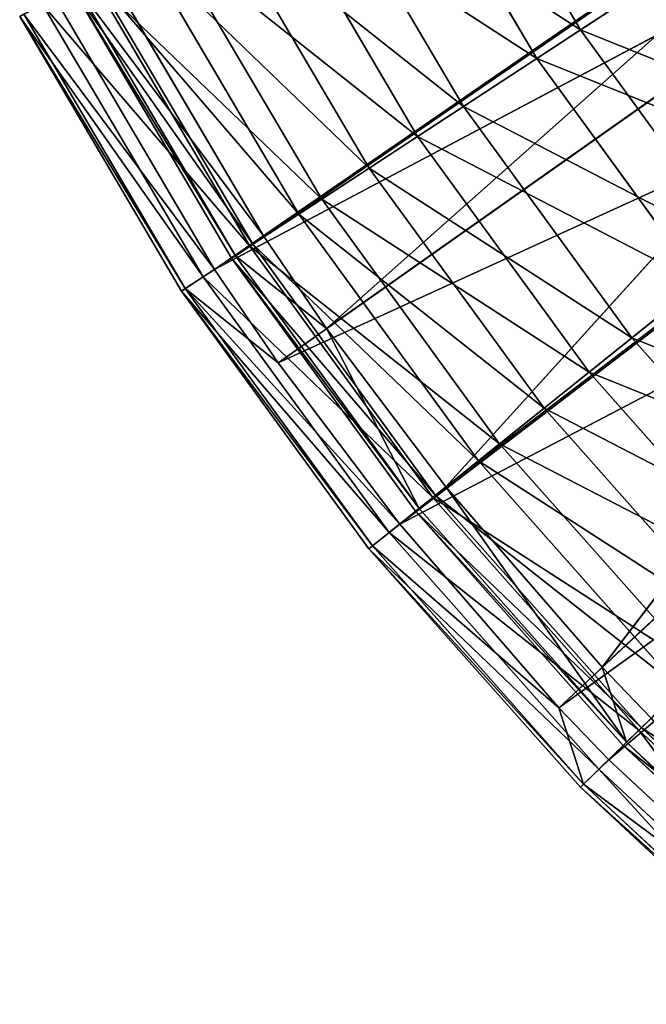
# Model space of a CAD drawing. Extents: x 1 to 221, y -110 to 110.
# Tile 1 of 256: x 14 to 35, y -84 to -51. Entities that reach past the tile are written whole.
import ezdxf

# ---------------------------------------------------------------- set-up
doc = ezdxf.new("R2010")
doc.units = 0
doc.header["$LTSCALE"] = 25.4
doc.layers.get('0').update_dxf_attribs({"color": 13, "linetype": 'CONTINUOUS'})

# ---------------------------------------------------------------- blocks, each defined once
blk = doc.blocks.new('PEAR-M-8672_STL')
at = {"color": 7}
for p, q in [((46.307, -41.641, 314.337), (21.896, -58.443, 129.074)), ((46.307, -41.641, 314.337), (21.896, -58.443, 129.074)), ((46.307, -41.641, 314.337), (23.976, -61.5, 129.074)), ((46.307, -41.641, 314.337), (23.976, -61.5, 129.074)), ((20.244, -59.525, 129.39), (44.645, -42.709, 314.653)), ((20.244, -59.525, 129.39), (44.645, -42.709, 314.653)), ((32.435, -51.539, 58.925), (27.828, -43.706, 58.925)), ((32.435, -51.539, 58.925), (27.828, -43.706, 58.925)), ((48.177, -44.417, 314.337), (23.976, -61.5, 129.074)), ((48.177, -44.417, 314.337), (23.976, -61.5, 129.074)), ((30.978, -52.493, 57.941), (26.285, -44.515, 57.941)), ((30.978, -52.493, 57.941), (26.285, -44.515, 57.941)), ((48.177, -44.417, 314.337), (27.953, -66.78, 129.074)), ((48.177, -44.417, 314.337), (27.953, -66.78, 129.074)), ((20.244, -59.525, 129.39), (46.564, -45.556, 314.653)), ((20.244, -59.525, 129.39), (46.564, -45.556, 314.653)), ((22.362, -62.639, 129.39), (46.564, -45.556, 314.653)), ((22.362, -62.639, 129.39), (46.564, -45.556, 314.653)), ((28.537, -54.092, 68.191), (23.702, -45.871, 68.191)), ((28.537, -54.092, 68.191), (23.702, -45.871, 68.191)), ((22.083, -46.721, 67.38), (27.008, -55.094, 67.38)), ((22.083, -46.721, 67.38), (27.008, -55.094, 67.38)), ((25.401, -56.147, 77.862), (20.382, -47.613, 77.862)), ((25.401, -56.147, 77.862), (20.382, -47.613, 77.862)), ((18.702, -48.495, 77.229), (23.814, -57.187, 77.229)), ((18.702, -48.495, 77.229), (23.814, -57.187, 77.229)), ((37.058, -48.51, 50.148), (32.435, -51.539, 58.925)), ((37.058, -48.51, 50.148), (32.435, -51.539, 58.925)), ((51.476, -48.756, 314.337), (27.953, -66.78, 129.074)), ((51.476, -48.756, 314.337), (27.953, -66.78, 129.074)), ((51.476, -48.756, 314.337), (33.161, -72.791, 129.074)), ((51.476, -48.756, 314.337), (33.161, -72.791, 129.074)), ((23.055, -57.684, 87.848), (17.899, -48.917, 87.848)), ((23.055, -57.684, 87.848), (17.899, -48.917, 87.848)), ((16.672, -49.561, 129.074), (21.896, -58.443, 129.074)), ((16.672, -49.561, 129.074), (21.896, -58.443, 129.074)), ((30.978, -52.493, 57.941), (35.687, -49.408, 49.002)), ((30.978, -52.493, 57.941), (35.687, -49.408, 49.002)), ((16.173, -49.823, 87.4), (21.424, -58.752, 87.4)), ((16.173, -49.823, 87.4), (21.424, -58.752, 87.4)), ((21.521, -58.688, 98.057), (16.275, -49.769, 98.057)), ((21.521, -58.688, 98.057), (16.275, -49.769, 98.057)), ((20.814, -59.152, 108.394), (15.526, -50.162, 108.394)), ((20.814, -59.152, 108.394), (15.526, -50.162, 108.394)), ((20.939, -59.07, 118.765), (15.659, -50.092, 118.765)), ((20.939, -59.07, 118.765), (15.659, -50.092, 118.765)), ((22.362, -62.639, 129.39), (49.947, -50.006, 314.653)), ((22.362, -62.639, 129.39), (49.947, -50.006, 314.653)), ((26.413, -68.016, 129.39), (49.947, -50.006, 314.653)), ((26.413, -68.016, 129.39), (49.947, -50.006, 314.653)), ((14.923, -50.478, 129.39), (20.244, -59.525, 129.39)), ((14.923, -50.478, 129.39), (20.244, -59.525, 129.39)), ((14.519, -50.69, 97.798), (19.862, -59.775, 97.798)), ((14.519, -50.69, 97.798), (19.862, -59.775, 97.798)), ((13.756, -51.091, 108.327), (19.142, -60.247, 108.327)), ((13.756, -51.091, 108.327), (19.142, -60.247, 108.327)), ((13.891, -51.02, 118.89), (19.269, -60.164, 118.89)), ((13.891, -51.02, 118.89), (19.269, -60.164, 118.89)), ((32.435, -51.539, 58.925), (28.537, -54.092, 68.191)), ((32.435, -51.539, 58.925), (28.537, -54.092, 68.191)), ((37.776, -58.89, 58.925), (32.435, -51.539, 58.925)), ((37.776, -58.89, 58.925), (32.435, -51.539, 58.925)), ((27.008, -55.094, 67.38), (30.978, -52.493, 57.941)), ((27.008, -55.094, 67.38), (30.978, -52.493, 57.941)), ((30.978, -52.493, 57.941), (36.418, -59.981, 57.941)), ((30.978, -52.493, 57.941), (36.418, -59.981, 57.941)), ((54.811, -52.571, 314.337), (33.161, -72.791, 129.074)), ((54.811, -52.571, 314.337), (33.161, -72.791, 129.074)), ((28.537, -54.092, 68.191), (25.401, -56.147, 77.862)), ((28.537, -54.092, 68.191), (25.401, -56.147, 77.862)), ((26.413, -68.016, 129.39), (53.368, -53.919, 314.653)), ((26.413, -68.016, 129.39), (53.368, -53.919, 314.653)), ((34.143, -61.808, 68.191), (28.537, -54.092, 68.191)), ((34.143, -61.808, 68.191), (28.537, -54.092, 68.191)), ((31.718, -74.139, 129.39), (53.368, -53.919, 314.653)), ((31.718, -74.139, 129.39), (53.368, -53.919, 314.653)), ((23.814, -57.187, 77.229), (27.008, -55.094, 67.38)), ((23.814, -57.187, 77.229), (27.008, -55.094, 67.38)), ((27.008, -55.094, 67.38), (32.718, -62.953, 67.38)), ((27.008, -55.094, 67.38), (32.718, -62.953, 67.38)), ((25.401, -56.147, 77.862), (23.055, -57.684, 87.848)), ((25.401, -56.147, 77.862), (23.055, -57.684, 87.848)), ((31.22, -64.156, 77.862), (25.401, -56.147, 77.862)), ((31.22, -64.156, 77.862), (25.401, -56.147, 77.862)), ((31.718, -74.139, 129.39), (56.046, -56.651, 314.653)), ((31.718, -74.139, 129.39), (56.046, -56.651, 314.653)), ((33.373, -75.872, 129.39), (56.046, -56.651, 314.653)), ((33.373, -75.872, 129.39), (56.046, -56.651, 314.653)), ((21.424, -58.752, 87.4), (23.814, -57.187, 77.229)), ((21.424, -58.752, 87.4), (23.814, -57.187, 77.229)), ((23.814, -57.187, 77.229), (29.74, -65.344, 77.229)), ((23.814, -57.187, 77.229), (29.74, -65.344, 77.229)), ((23.055, -57.684, 87.848), (21.521, -58.688, 98.057)), ((23.055, -57.684, 87.848), (21.521, -58.688, 98.057)), ((29.033, -65.912, 87.848), (23.055, -57.684, 87.848)), ((29.033, -65.912, 87.848), (23.055, -57.684, 87.848)), ((19.862, -59.775, 97.798), (21.424, -58.752, 87.4)), ((19.862, -59.775, 97.798), (21.424, -58.752, 87.4)), ((21.521, -58.688, 98.057), (20.814, -59.152, 108.394)), ((21.521, -58.688, 98.057), (20.814, -59.152, 108.394)), ((21.896, -58.443, 129.074), (20.939, -59.07, 118.765)), ((21.896, -58.443, 129.074), (20.939, -59.07, 118.765)), ((21.424, -58.752, 87.4), (27.513, -67.133, 87.4)), ((21.424, -58.752, 87.4), (27.513, -67.133, 87.4)), ((27.604, -67.06, 98.057), (21.521, -58.688, 98.057)), ((27.604, -67.06, 98.057), (21.521, -58.688, 98.057)), ((21.896, -58.443, 129.074), (23.976, -61.5, 129.074)), ((21.896, -58.443, 129.074), (23.976, -61.5, 129.074)), ((20.814, -59.152, 108.394), (20.939, -59.07, 118.765)), ((20.814, -59.152, 108.394), (20.939, -59.07, 118.765)), ((23.976, -61.5, 129.074), (20.939, -59.07, 118.765)), ((23.976, -61.5, 129.074), (20.939, -59.07, 118.765)), ((27.061, -67.496, 118.765), (20.939, -59.07, 118.765)), ((27.061, -67.496, 118.765), (20.939, -59.07, 118.765)), ((37.776, -58.89, 58.925), (34.143, -61.808, 68.191)), ((37.776, -58.89, 58.925), (34.143, -61.808, 68.191)), ((26.944, -67.59, 108.394), (20.814, -59.152, 108.394)), ((26.944, -67.59, 108.394), (20.814, -59.152, 108.394)), ((19.269, -60.164, 118.89), (20.244, -59.525, 129.39)), ((19.269, -60.164, 118.89), (20.244, -59.525, 129.39)), ((20.244, -59.525, 129.39), (22.362, -62.639, 129.39)), ((20.244, -59.525, 129.39), (22.362, -62.639, 129.39)), ((19.142, -60.247, 108.327), (19.862, -59.775, 97.798)), ((19.142, -60.247, 108.327), (19.862, -59.775, 97.798)), ((19.862, -59.775, 97.798), (26.057, -68.302, 97.798)), ((19.862, -59.775, 97.798), (26.057, -68.302, 97.798)), ((36.418, -59.981, 57.941), (32.718, -62.953, 67.38)), ((36.418, -59.981, 57.941), (32.718, -62.953, 67.38)), ((19.269, -60.164, 118.89), (19.142, -60.247, 108.327)), ((19.269, -60.164, 118.89), (19.142, -60.247, 108.327)), ((19.142, -60.247, 108.327), (25.386, -68.842, 108.327)), ((19.142, -60.247, 108.327), (25.386, -68.842, 108.327)), ((25.505, -68.746, 118.89), (19.269, -60.164, 118.89)), ((26.413, -68.016, 129.39), (19.269, -60.164, 118.89)), ((25.505, -68.746, 118.89), (19.269, -60.164, 118.89)), ((26.413, -68.016, 129.39), (19.269, -60.164, 118.89)), ((22.362, -62.639, 129.39), (19.269, -60.164, 118.89)), ((22.362, -62.639, 129.39), (19.269, -60.164, 118.89)), ((23.976, -61.5, 129.074), (27.061, -67.496, 118.765)), ((23.976, -61.5, 129.074), (27.061, -67.496, 118.765)), ((23.976, -61.5, 129.074), (27.953, -66.78, 129.074)), ((23.976, -61.5, 129.074), (27.953, -66.78, 129.074)), ((34.143, -61.808, 68.191), (31.22, -64.156, 77.862)), ((34.143, -61.808, 68.191), (31.22, -64.156, 77.862)), ((40.468, -68.947, 68.191), (34.143, -61.808, 68.191)), ((40.468, -68.947, 68.191), (34.143, -61.808, 68.191)), ((22.362, -62.639, 129.39), (26.413, -68.016, 129.39)), ((22.362, -62.639, 129.39), (26.413, -68.016, 129.39)), ((32.718, -62.953, 67.38), (29.74, -65.344, 77.229)), ((32.718, -62.953, 67.38), (29.74, -65.344, 77.229)), ((32.718, -62.953, 67.38), (39.159, -70.224, 67.38)), ((32.718, -62.953, 67.38), (39.159, -70.224, 67.38)), ((31.22, -64.156, 77.862), (29.033, -65.912, 87.848)), ((31.22, -64.156, 77.862), (29.033, -65.912, 87.848)), ((37.784, -71.566, 77.862), (31.22, -64.156, 77.862)), ((37.784, -71.566, 77.862), (31.22, -64.156, 77.862)), ((29.74, -65.344, 77.229), (27.513, -67.133, 87.4)), ((29.74, -65.344, 77.229), (27.513, -67.133, 87.4)), ((29.74, -65.344, 77.229), (36.427, -72.892, 77.229)), ((29.74, -65.344, 77.229), (36.427, -72.892, 77.229)), ((29.033, -65.912, 87.848), (27.604, -67.06, 98.057)), ((29.033, -65.912, 87.848), (27.604, -67.06, 98.057)), ((35.778, -73.525, 87.848), (29.033, -65.912, 87.848)), ((35.778, -73.525, 87.848), (29.033, -65.912, 87.848)), ((27.953, -66.78, 129.074), (27.061, -67.496, 118.765)), ((27.953, -66.78, 129.074), (27.061, -67.496, 118.765)), ((27.953, -66.78, 129.074), (33.968, -75.292, 118.765)), ((27.953, -66.78, 129.074), (33.161, -72.791, 129.074)), ((27.953, -66.78, 129.074), (33.968, -75.292, 118.765)), ((27.953, -66.78, 129.074), (33.161, -72.791, 129.074)), ((27.513, -67.133, 87.4), (26.057, -68.302, 97.798)), ((27.513, -67.133, 87.4), (26.057, -68.302, 97.798)), ((27.604, -67.06, 98.057), (26.944, -67.59, 108.394)), ((27.604, -67.06, 98.057), (26.944, -67.59, 108.394)), ((27.513, -67.133, 87.4), (34.383, -74.887, 87.4)), ((27.513, -67.133, 87.4), (34.383, -74.887, 87.4)), ((34.466, -74.806, 98.057), (27.604, -67.06, 98.057)), ((34.466, -74.806, 98.057), (27.604, -67.06, 98.057)), ((26.944, -67.59, 108.394), (27.061, -67.496, 118.765)), ((26.944, -67.59, 108.394), (27.061, -67.496, 118.765)), ((33.86, -75.397, 108.394), (26.944, -67.59, 108.394)), ((33.86, -75.397, 108.394), (26.944, -67.59, 108.394)), ((33.968, -75.292, 118.765), (27.061, -67.496, 118.765)), ((33.968, -75.292, 118.765), (27.061, -67.496, 118.765)), ((26.413, -68.016, 129.39), (25.505, -68.746, 118.89)), ((26.413, -68.016, 129.39), (25.505, -68.746, 118.89)), ((26.413, -68.016, 129.39), (31.718, -74.139, 129.39)), ((26.413, -68.016, 129.39), (31.718, -74.139, 129.39)), ((26.057, -68.302, 97.798), (25.386, -68.842, 108.327)), ((26.057, -68.302, 97.798), (25.386, -68.842, 108.327)), ((26.057, -68.302, 97.798), (33.046, -76.191, 97.798)), ((26.057, -68.302, 97.798), (33.046, -76.191, 97.798)), ((25.386, -68.842, 108.327), (25.505, -68.746, 118.89)), ((25.386, -68.842, 108.327), (25.505, -68.746, 118.89)), ((25.386, -68.842, 108.327), (32.43, -76.793, 108.327)), ((25.386, -68.842, 108.327), (32.43, -76.793, 108.327)), ((25.505, -68.746, 118.89), (31.718, -74.139, 129.39)), ((25.505, -68.746, 118.89), (31.718, -74.139, 129.39)), ((25.505, -68.746, 118.89), (32.539, -76.686, 118.89)), ((25.505, -68.746, 118.89), (32.539, -76.686, 118.89)), ((33.161, -72.791, 129.074), (33.968, -75.292, 118.765)), ((33.161, -72.791, 129.074), (33.968, -75.292, 118.765)), ((33.161, -72.791, 129.074), (34.786, -74.493, 129.074)), ((33.161, -72.791, 129.074), (34.786, -74.493, 129.074)), ((36.427, -72.892, 77.229), (34.383, -74.887, 87.4)), ((36.427, -72.892, 77.229), (34.383, -74.887, 87.4)), ((35.778, -73.525, 87.848), (34.466, -74.806, 98.057)), ((35.778, -73.525, 87.848), (34.466, -74.806, 98.057)), ((31.718, -74.139, 129.39), (33.373, -75.872, 129.39)), ((31.718, -74.139, 129.39), (33.373, -75.872, 129.39)), ((31.718, -74.139, 129.39), (32.539, -76.686, 118.89)), ((31.718, -74.139, 129.39), (32.539, -76.686, 118.89)), ((34.786, -74.493, 129.074), (33.968, -75.292, 118.765)), ((34.786, -74.493, 129.074), (33.968, -75.292, 118.765)), ((34.466, -74.806, 98.057), (33.86, -75.397, 108.394)), ((34.466, -74.806, 98.057), (33.86, -75.397, 108.394)), ((42.043, -81.853, 98.057), (34.466, -74.806, 98.057)), ((42.043, -81.853, 98.057), (34.466, -74.806, 98.057)), ((34.383, -74.887, 87.4), (33.046, -76.191, 97.798)), ((34.383, -74.887, 87.4), (33.046, -76.191, 97.798)), ((34.383, -74.887, 87.4), (41.969, -81.942, 87.4)), ((34.383, -74.887, 87.4), (41.969, -81.942, 87.4)), ((33.86, -75.397, 108.394), (33.968, -75.292, 118.765)), ((33.86, -75.397, 108.394), (33.968, -75.292, 118.765)), ((41.498, -82.5, 108.394), (33.86, -75.397, 108.394)), ((41.498, -82.5, 108.394), (33.86, -75.397, 108.394)), ((41.594, -82.385, 118.765), (33.968, -75.292, 118.765)), ((41.594, -82.385, 118.765), (33.968, -75.292, 118.765)), ((32.539, -76.686, 118.89), (33.373, -75.872, 129.39)), ((32.539, -76.686, 118.89), (33.373, -75.872, 129.39)), ((33.373, -75.872, 129.39), (41.059, -83.02, 129.39)), ((33.373, -75.872, 129.39), (41.059, -83.02, 129.39)), ((33.046, -76.191, 97.798), (32.43, -76.793, 108.327)), ((33.046, -76.191, 97.798), (32.43, -76.793, 108.327)), ((33.046, -76.191, 97.798), (40.764, -83.369, 97.798)), ((33.046, -76.191, 97.798), (40.764, -83.369, 97.798)), ((32.43, -76.793, 108.327), (32.539, -76.686, 118.89)), ((32.43, -76.793, 108.327), (32.539, -76.686, 118.89)), ((32.43, -76.793, 108.327), (40.209, -84.027, 108.327)), ((32.43, -76.793, 108.327), (40.209, -84.027, 108.327)), ((32.539, -76.686, 118.89), (40.307, -83.911, 118.89)), ((32.539, -76.686, 118.89), (40.307, -83.911, 118.89))]:
    blk.add_line(p, q, dxfattribs=at)
mesh = blk.add_polyface(dxfattribs=at)
corners = [(37.058, -48.51, 50.148), (27.828, -43.706, 58.925), (32.435, -51.539, 58.925), (32.722, -41.137, 50.148)]
mesh.append_faces([[corners[k] for k in face] for face in [(0, 1, 2), (1, 0, 3)]], dxfattribs={"vtx0": -1, "color": 7})
mesh = blk.add_polyface(dxfattribs=at)
corners = [(46.307, -41.641, 314.337), (21.896, -58.443, 129.074), (16.672, -49.561, 129.074)]
mesh.append_faces([[corners[k] for k in face] for face in [(0, 1, 2)]], dxfattribs={"color": 7})
mesh = blk.add_polyface(dxfattribs=at)
corners = [(46.307, -41.641, 314.337), (23.976, -61.5, 129.074), (21.896, -58.443, 129.074)]
mesh.append_faces([[corners[k] for k in face] for face in [(0, 1, 2)]], dxfattribs={"color": 7})
mesh = blk.add_polyface(dxfattribs=at)
corners = [(46.307, -41.641, 314.337), (48.177, -44.417, 314.337), (23.976, -61.5, 129.074)]
mesh.append_faces([[corners[k] for k in face] for face in [(0, 1, 2)]], dxfattribs={"color": 7})
mesh = blk.add_polyface(dxfattribs=at)
corners = [(26.285, -44.515, 57.941), (35.687, -49.408, 49.002), (30.978, -52.493, 57.941), (31.27, -41.899, 49.002)]
mesh.append_faces([[corners[k] for k in face] for face in [(0, 1, 2), (1, 0, 3)]], dxfattribs={"vtx0": -1, "color": 7})
mesh = blk.add_polyface(dxfattribs=at)
corners = [(44.645, -42.709, 314.653), (14.923, -50.478, 129.39), (20.244, -59.525, 129.39)]
mesh.append_faces([[corners[k] for k in face] for face in [(0, 1, 2)]], dxfattribs={"color": 7})
mesh = blk.add_polyface(dxfattribs=at)
corners = [(44.645, -42.709, 314.653), (20.244, -59.525, 129.39), (46.564, -45.556, 314.653)]
mesh.append_faces([[corners[k] for k in face] for face in [(0, 1, 2)]], dxfattribs={"color": 7})
mesh = blk.add_polyface(dxfattribs=at)
corners = [(32.435, -51.539, 58.925), (23.702, -45.871, 68.191), (28.537, -54.092, 68.191), (27.828, -43.706, 58.925)]
mesh.append_faces([[corners[k] for k in face] for face in [(0, 1, 2), (1, 0, 3)]], dxfattribs={"vtx0": -1, "color": 7})
mesh = blk.add_polyface(dxfattribs=at)
corners = [(22.083, -46.721, 67.38), (30.978, -52.493, 57.941), (27.008, -55.094, 67.38), (26.285, -44.515, 57.941)]
mesh.append_faces([[corners[k] for k in face] for face in [(0, 1, 2), (1, 0, 3)]], dxfattribs={"vtx0": -1, "color": 7})
mesh = blk.add_polyface(dxfattribs=at)
corners = [(48.177, -44.417, 314.337), (27.953, -66.78, 129.074), (23.976, -61.5, 129.074)]
mesh.append_faces([[corners[k] for k in face] for face in [(0, 1, 2)]], dxfattribs={"color": 7})
mesh = blk.add_polyface(dxfattribs=at)
corners = [(48.177, -44.417, 314.337), (51.476, -48.756, 314.337), (27.953, -66.78, 129.074)]
mesh.append_faces([[corners[k] for k in face] for face in [(0, 1, 2)]], dxfattribs={"color": 7})
mesh = blk.add_polyface(dxfattribs=at)
corners = [(46.564, -45.556, 314.653), (20.244, -59.525, 129.39), (22.362, -62.639, 129.39)]
mesh.append_faces([[corners[k] for k in face] for face in [(0, 1, 2)]], dxfattribs={"color": 7})
mesh = blk.add_polyface(dxfattribs=at)
corners = [(46.564, -45.556, 314.653), (22.362, -62.639, 129.39), (49.947, -50.006, 314.653)]
mesh.append_faces([[corners[k] for k in face] for face in [(0, 1, 2)]], dxfattribs={"color": 7})
mesh = blk.add_polyface(dxfattribs=at)
corners = [(28.537, -54.092, 68.191), (20.382, -47.613, 77.862), (25.401, -56.147, 77.862), (23.702, -45.871, 68.191)]
mesh.append_faces([[corners[k] for k in face] for face in [(0, 1, 2), (1, 0, 3)]], dxfattribs={"vtx0": -1, "color": 7})
mesh = blk.add_polyface(dxfattribs=at)
corners = [(18.702, -48.495, 77.229), (27.008, -55.094, 67.38), (23.814, -57.187, 77.229), (22.083, -46.721, 67.38)]
mesh.append_faces([[corners[k] for k in face] for face in [(0, 1, 2), (1, 0, 3)]], dxfattribs={"vtx0": -1, "color": 7})
mesh = blk.add_polyface(dxfattribs=at)
corners = [(25.401, -56.147, 77.862), (17.899, -48.917, 87.848), (23.055, -57.684, 87.848), (20.382, -47.613, 77.862)]
mesh.append_faces([[corners[k] for k in face] for face in [(0, 1, 2), (1, 0, 3)]], dxfattribs={"vtx0": -1, "color": 7})
mesh = blk.add_polyface(dxfattribs=at)
corners = [(16.173, -49.823, 87.4), (23.814, -57.187, 77.229), (21.424, -58.752, 87.4), (18.702, -48.495, 77.229)]
mesh.append_faces([[corners[k] for k in face] for face in [(0, 1, 2), (1, 0, 3)]], dxfattribs={"vtx0": -1, "color": 7})
mesh = blk.add_polyface(dxfattribs=at)
corners = [(42.085, -55.429, 50.148), (32.435, -51.539, 58.925), (37.776, -58.89, 58.925), (37.058, -48.51, 50.148)]
mesh.append_faces([[corners[k] for k in face] for face in [(0, 1, 2), (1, 0, 3)]], dxfattribs={"vtx0": -1, "color": 7})
mesh = blk.add_polyface(dxfattribs=at)
corners = [(51.476, -48.756, 314.337), (33.161, -72.791, 129.074), (27.953, -66.78, 129.074)]
mesh.append_faces([[corners[k] for k in face] for face in [(0, 1, 2)]], dxfattribs={"color": 7})
mesh = blk.add_polyface(dxfattribs=at)
corners = [(51.476, -48.756, 314.337), (54.811, -52.571, 314.337), (33.161, -72.791, 129.074)]
mesh.append_faces([[corners[k] for k in face] for face in [(0, 1, 2)]], dxfattribs={"color": 7})
mesh = blk.add_polyface(dxfattribs=at)
corners = [(23.055, -57.684, 87.848), (16.275, -49.769, 98.057), (21.521, -58.688, 98.057), (17.899, -48.917, 87.848)]
mesh.append_faces([[corners[k] for k in face] for face in [(0, 1, 2), (1, 0, 3)]], dxfattribs={"vtx0": -1, "color": 7})
mesh = blk.add_polyface(dxfattribs=at)
corners = [(15.659, -50.092, 118.765), (21.896, -58.443, 129.074), (20.939, -59.07, 118.765), (16.672, -49.561, 129.074)]
mesh.append_faces([[corners[k] for k in face] for face in [(0, 1, 2), (1, 0, 3)]], dxfattribs={"vtx0": -1, "color": 7})
mesh = blk.add_polyface(dxfattribs=at)
corners = [(30.978, -52.493, 57.941), (40.807, -56.456, 49.002), (36.418, -59.981, 57.941), (35.687, -49.408, 49.002)]
mesh.append_faces([[corners[k] for k in face] for face in [(0, 1, 2), (1, 0, 3)]], dxfattribs={"vtx0": -1, "color": 7})
mesh = blk.add_polyface(dxfattribs=at)
corners = [(14.519, -50.69, 97.798), (21.424, -58.752, 87.4), (19.862, -59.775, 97.798), (16.173, -49.823, 87.4)]
mesh.append_faces([[corners[k] for k in face] for face in [(0, 1, 2), (1, 0, 3)]], dxfattribs={"vtx0": -1, "color": 7})
mesh = blk.add_polyface(dxfattribs=at)
corners = [(21.521, -58.688, 98.057), (15.526, -50.162, 108.394), (20.814, -59.152, 108.394), (16.275, -49.769, 98.057)]
mesh.append_faces([[corners[k] for k in face] for face in [(0, 1, 2), (1, 0, 3)]], dxfattribs={"vtx0": -1, "color": 7})
mesh = blk.add_polyface(dxfattribs=at)
corners = [(15.526, -50.162, 108.394), (20.939, -59.07, 118.765), (20.814, -59.152, 108.394), (15.659, -50.092, 118.765)]
mesh.append_faces([[corners[k] for k in face] for face in [(0, 1, 2), (1, 0, 3)]], dxfattribs={"vtx0": -1, "color": 7})
mesh = blk.add_polyface(dxfattribs=at)
corners = [(49.947, -50.006, 314.653), (22.362, -62.639, 129.39), (26.413, -68.016, 129.39)]
mesh.append_faces([[corners[k] for k in face] for face in [(0, 1, 2)]], dxfattribs={"color": 7})
mesh = blk.add_polyface(dxfattribs=at)
corners = [(49.947, -50.006, 314.653), (26.413, -68.016, 129.39), (53.368, -53.919, 314.653)]
mesh.append_faces([[corners[k] for k in face] for face in [(0, 1, 2)]], dxfattribs={"color": 7})
mesh = blk.add_polyface(dxfattribs=at)
corners = [(20.244, -59.525, 129.39), (13.891, -51.02, 118.89), (19.269, -60.164, 118.89), (14.923, -50.478, 129.39)]
mesh.append_faces([[corners[k] for k in face] for face in [(0, 1, 2), (1, 0, 3)]], dxfattribs={"vtx0": -1, "color": 7})
mesh = blk.add_polyface(dxfattribs=at)
corners = [(13.756, -51.091, 108.327), (19.862, -59.775, 97.798), (19.142, -60.247, 108.327), (14.519, -50.69, 97.798)]
mesh.append_faces([[corners[k] for k in face] for face in [(0, 1, 2), (1, 0, 3)]], dxfattribs={"vtx0": -1, "color": 7})
mesh = blk.add_polyface(dxfattribs=at)
corners = [(19.269, -60.164, 118.89), (13.756, -51.091, 108.327), (19.142, -60.247, 108.327), (13.891, -51.02, 118.89)]
mesh.append_faces([[corners[k] for k in face] for face in [(0, 1, 2), (1, 0, 3)]], dxfattribs={"vtx0": -1, "color": 7})
mesh = blk.add_polyface(dxfattribs=at)
corners = [(37.776, -58.89, 58.925), (28.537, -54.092, 68.191), (34.143, -61.808, 68.191), (32.435, -51.539, 58.925)]
mesh.append_faces([[corners[k] for k in face] for face in [(0, 1, 2), (1, 0, 3)]], dxfattribs={"vtx0": -1, "color": 7})
mesh = blk.add_polyface(dxfattribs=at)
corners = [(27.008, -55.094, 67.38), (36.418, -59.981, 57.941), (32.718, -62.953, 67.38), (30.978, -52.493, 57.941)]
mesh.append_faces([[corners[k] for k in face] for face in [(0, 1, 2), (1, 0, 3)]], dxfattribs={"vtx0": -1, "color": 7})
mesh = blk.add_polyface(dxfattribs=at)
corners = [(54.811, -52.571, 314.337), (34.786, -74.493, 129.074), (33.161, -72.791, 129.074)]
mesh.append_faces([[corners[k] for k in face] for face in [(0, 1, 2)]], dxfattribs={"color": 7})
mesh = blk.add_polyface(dxfattribs=at)
corners = [(34.143, -61.808, 68.191), (25.401, -56.147, 77.862), (31.22, -64.156, 77.862), (28.537, -54.092, 68.191)]
mesh.append_faces([[corners[k] for k in face] for face in [(0, 1, 2), (1, 0, 3)]], dxfattribs={"vtx0": -1, "color": 7})
mesh = blk.add_polyface(dxfattribs=at)
corners = [(53.368, -53.919, 314.653), (26.413, -68.016, 129.39), (31.718, -74.139, 129.39)]
mesh.append_faces([[corners[k] for k in face] for face in [(0, 1, 2)]], dxfattribs={"color": 7})
mesh = blk.add_polyface(dxfattribs=at)
corners = [(53.368, -53.919, 314.653), (31.718, -74.139, 129.39), (56.046, -56.651, 314.653)]
mesh.append_faces([[corners[k] for k in face] for face in [(0, 1, 2)]], dxfattribs={"color": 7})
mesh = blk.add_polyface(dxfattribs=at)
corners = [(23.814, -57.187, 77.229), (32.718, -62.953, 67.38), (29.74, -65.344, 77.229), (27.008, -55.094, 67.38)]
mesh.append_faces([[corners[k] for k in face] for face in [(0, 1, 2), (1, 0, 3)]], dxfattribs={"vtx0": -1, "color": 7})
mesh = blk.add_polyface(dxfattribs=at)
corners = [(31.22, -64.156, 77.862), (23.055, -57.684, 87.848), (29.033, -65.912, 87.848), (25.401, -56.147, 77.862)]
mesh.append_faces([[corners[k] for k in face] for face in [(0, 1, 2), (1, 0, 3)]], dxfattribs={"vtx0": -1, "color": 7})
mesh = blk.add_polyface(dxfattribs=at)
corners = [(56.046, -56.651, 314.653), (31.718, -74.139, 129.39), (33.373, -75.872, 129.39)]
mesh.append_faces([[corners[k] for k in face] for face in [(0, 1, 2)]], dxfattribs={"color": 7})
mesh = blk.add_polyface(dxfattribs=at)
corners = [(56.046, -56.651, 314.653), (33.373, -75.872, 129.39), (41.059, -83.02, 129.39)]
mesh.append_faces([[corners[k] for k in face] for face in [(0, 1, 2)]], dxfattribs={"color": 7})
mesh = blk.add_polyface(dxfattribs=at)
corners = [(21.424, -58.752, 87.4), (29.74, -65.344, 77.229), (27.513, -67.133, 87.4), (23.814, -57.187, 77.229)]
mesh.append_faces([[corners[k] for k in face] for face in [(0, 1, 2), (1, 0, 3)]], dxfattribs={"vtx0": -1, "color": 7})
mesh = blk.add_polyface(dxfattribs=at)
corners = [(29.033, -65.912, 87.848), (21.521, -58.688, 98.057), (27.604, -67.06, 98.057), (23.055, -57.684, 87.848)]
mesh.append_faces([[corners[k] for k in face] for face in [(0, 1, 2), (1, 0, 3)]], dxfattribs={"vtx0": -1, "color": 7})
mesh = blk.add_polyface(dxfattribs=at)
corners = [(19.862, -59.775, 97.798), (27.513, -67.133, 87.4), (26.057, -68.302, 97.798), (21.424, -58.752, 87.4)]
mesh.append_faces([[corners[k] for k in face] for face in [(0, 1, 2), (1, 0, 3)]], dxfattribs={"vtx0": -1, "color": 7})
mesh = blk.add_polyface(dxfattribs=at)
corners = [(27.604, -67.06, 98.057), (20.814, -59.152, 108.394), (26.944, -67.59, 108.394), (21.521, -58.688, 98.057)]
mesh.append_faces([[corners[k] for k in face] for face in [(0, 1, 2), (1, 0, 3)]], dxfattribs={"vtx0": -1, "color": 7})
mesh = blk.add_polyface(dxfattribs=at)
corners = [(21.896, -58.443, 129.074), (23.976, -61.5, 129.074), (20.939, -59.07, 118.765)]
mesh.append_faces([[corners[k] for k in face] for face in [(0, 1, 2)]], dxfattribs={"color": 7})
mesh = blk.add_polyface(dxfattribs=at)
corners = [(20.814, -59.152, 108.394), (27.061, -67.496, 118.765), (26.944, -67.59, 108.394), (20.939, -59.07, 118.765)]
mesh.append_faces([[corners[k] for k in face] for face in [(0, 1, 2), (1, 0, 3)]], dxfattribs={"vtx0": -1, "color": 7})
mesh = blk.add_polyface(dxfattribs=at)
corners = [(20.939, -59.07, 118.765), (23.976, -61.5, 129.074), (27.061, -67.496, 118.765)]
mesh.append_faces([[corners[k] for k in face] for face in [(0, 1, 2)]], dxfattribs={"color": 7})
mesh = blk.add_polyface(dxfattribs=at)
corners = [(43.802, -65.692, 58.925), (34.143, -61.808, 68.191), (40.468, -68.947, 68.191), (37.776, -58.89, 58.925)]
mesh.append_faces([[corners[k] for k in face] for face in [(0, 1, 2), (1, 0, 3)]], dxfattribs={"vtx0": -1, "color": 7})
mesh = blk.add_polyface(dxfattribs=at)
corners = [(20.244, -59.525, 129.39), (19.269, -60.164, 118.89), (22.362, -62.639, 129.39)]
mesh.append_faces([[corners[k] for k in face] for face in [(0, 1, 2)]], dxfattribs={"color": 7})
mesh = blk.add_polyface(dxfattribs=at)
corners = [(19.142, -60.247, 108.327), (26.057, -68.302, 97.798), (25.386, -68.842, 108.327), (19.862, -59.775, 97.798)]
mesh.append_faces([[corners[k] for k in face] for face in [(0, 1, 2), (1, 0, 3)]], dxfattribs={"vtx0": -1, "color": 7})
mesh = blk.add_polyface(dxfattribs=at)
corners = [(32.718, -62.953, 67.38), (42.556, -66.909, 57.941), (39.159, -70.224, 67.38), (36.418, -59.981, 57.941)]
mesh.append_faces([[corners[k] for k in face] for face in [(0, 1, 2), (1, 0, 3)]], dxfattribs={"vtx0": -1, "color": 7})
mesh = blk.add_polyface(dxfattribs=at)
corners = [(25.505, -68.746, 118.89), (19.142, -60.247, 108.327), (25.386, -68.842, 108.327), (19.269, -60.164, 118.89)]
mesh.append_faces([[corners[k] for k in face] for face in [(0, 1, 2), (1, 0, 3)]], dxfattribs={"vtx0": -1, "color": 7})
mesh = blk.add_polyface(dxfattribs=at)
corners = [(19.269, -60.164, 118.89), (25.505, -68.746, 118.89), (26.413, -68.016, 129.39)]
mesh.append_faces([[corners[k] for k in face] for face in [(0, 1, 2)]], dxfattribs={"color": 7})
mesh = blk.add_polyface(dxfattribs=at)
corners = [(19.269, -60.164, 118.89), (26.413, -68.016, 129.39), (22.362, -62.639, 129.39)]
mesh.append_faces([[corners[k] for k in face] for face in [(0, 1, 2)]], dxfattribs={"color": 7})
mesh = blk.add_polyface(dxfattribs=at)
corners = [(23.976, -61.5, 129.074), (27.953, -66.78, 129.074), (27.061, -67.496, 118.765)]
mesh.append_faces([[corners[k] for k in face] for face in [(0, 1, 2)]], dxfattribs={"color": 7})
mesh = blk.add_polyface(dxfattribs=at)
corners = [(40.468, -68.947, 68.191), (31.22, -64.156, 77.862), (37.784, -71.566, 77.862), (34.143, -61.808, 68.191)]
mesh.append_faces([[corners[k] for k in face] for face in [(0, 1, 2), (1, 0, 3)]], dxfattribs={"vtx0": -1, "color": 7})
mesh = blk.add_polyface(dxfattribs=at)
corners = [(29.74, -65.344, 77.229), (39.159, -70.224, 67.38), (36.427, -72.892, 77.229), (32.718, -62.953, 67.38)]
mesh.append_faces([[corners[k] for k in face] for face in [(0, 1, 2), (1, 0, 3)]], dxfattribs={"vtx0": -1, "color": 7})
mesh = blk.add_polyface(dxfattribs=at)
corners = [(37.784, -71.566, 77.862), (29.033, -65.912, 87.848), (35.778, -73.525, 87.848), (31.22, -64.156, 77.862)]
mesh.append_faces([[corners[k] for k in face] for face in [(0, 1, 2), (1, 0, 3)]], dxfattribs={"vtx0": -1, "color": 7})
mesh = blk.add_polyface(dxfattribs=at)
corners = [(27.513, -67.133, 87.4), (36.427, -72.892, 77.229), (34.383, -74.887, 87.4), (29.74, -65.344, 77.229)]
mesh.append_faces([[corners[k] for k in face] for face in [(0, 1, 2), (1, 0, 3)]], dxfattribs={"vtx0": -1, "color": 7})
mesh = blk.add_polyface(dxfattribs=at)
corners = [(35.778, -73.525, 87.848), (27.604, -67.06, 98.057), (34.466, -74.806, 98.057), (29.033, -65.912, 87.848)]
mesh.append_faces([[corners[k] for k in face] for face in [(0, 1, 2), (1, 0, 3)]], dxfattribs={"vtx0": -1, "color": 7})
mesh = blk.add_polyface(dxfattribs=at)
corners = [(27.953, -66.78, 129.074), (33.968, -75.292, 118.765), (27.061, -67.496, 118.765)]
mesh.append_faces([[corners[k] for k in face] for face in [(0, 1, 2)]], dxfattribs={"color": 7})
mesh = blk.add_polyface(dxfattribs=at)
corners = [(27.953, -66.78, 129.074), (33.161, -72.791, 129.074), (33.968, -75.292, 118.765)]
mesh.append_faces([[corners[k] for k in face] for face in [(0, 1, 2)]], dxfattribs={"color": 7})
mesh = blk.add_polyface(dxfattribs=at)
corners = [(26.057, -68.302, 97.798), (34.383, -74.887, 87.4), (33.046, -76.191, 97.798), (27.513, -67.133, 87.4)]
mesh.append_faces([[corners[k] for k in face] for face in [(0, 1, 2), (1, 0, 3)]], dxfattribs={"vtx0": -1, "color": 7})
mesh = blk.add_polyface(dxfattribs=at)
corners = [(34.466, -74.806, 98.057), (26.944, -67.59, 108.394), (33.86, -75.397, 108.394), (27.604, -67.06, 98.057)]
mesh.append_faces([[corners[k] for k in face] for face in [(0, 1, 2), (1, 0, 3)]], dxfattribs={"vtx0": -1, "color": 7})
mesh = blk.add_polyface(dxfattribs=at)
corners = [(26.944, -67.59, 108.394), (33.968, -75.292, 118.765), (33.86, -75.397, 108.394), (27.061, -67.496, 118.765)]
mesh.append_faces([[corners[k] for k in face] for face in [(0, 1, 2), (1, 0, 3)]], dxfattribs={"vtx0": -1, "color": 7})
mesh = blk.add_polyface(dxfattribs=at)
corners = [(26.413, -68.016, 129.39), (25.505, -68.746, 118.89), (31.718, -74.139, 129.39)]
mesh.append_faces([[corners[k] for k in face] for face in [(0, 1, 2)]], dxfattribs={"color": 7})
mesh = blk.add_polyface(dxfattribs=at)
corners = [(25.386, -68.842, 108.327), (33.046, -76.191, 97.798), (32.43, -76.793, 108.327), (26.057, -68.302, 97.798)]
mesh.append_faces([[corners[k] for k in face] for face in [(0, 1, 2), (1, 0, 3)]], dxfattribs={"vtx0": -1, "color": 7})
mesh = blk.add_polyface(dxfattribs=at)
corners = [(32.539, -76.686, 118.89), (25.386, -68.842, 108.327), (32.43, -76.793, 108.327), (25.505, -68.746, 118.89)]
mesh.append_faces([[corners[k] for k in face] for face in [(0, 1, 2), (1, 0, 3)]], dxfattribs={"vtx0": -1, "color": 7})
mesh = blk.add_polyface(dxfattribs=at)
corners = [(25.505, -68.746, 118.89), (32.539, -76.686, 118.89), (31.718, -74.139, 129.39)]
mesh.append_faces([[corners[k] for k in face] for face in [(0, 1, 2)]], dxfattribs={"color": 7})
mesh = blk.add_polyface(dxfattribs=at)
corners = [(33.161, -72.791, 129.074), (34.786, -74.493, 129.074), (33.968, -75.292, 118.765)]
mesh.append_faces([[corners[k] for k in face] for face in [(0, 1, 2)]], dxfattribs={"color": 7})
mesh = blk.add_polyface(dxfattribs=at)
corners = [(41.969, -81.942, 87.4), (36.427, -72.892, 77.229), (43.81, -79.758, 77.229), (34.383, -74.887, 87.4)]
mesh.append_faces([[corners[k] for k in face] for face in [(0, 1, 2), (1, 0, 3)]], dxfattribs={"vtx0": -1, "color": 7})
mesh = blk.add_polyface(dxfattribs=at)
corners = [(34.466, -74.806, 98.057), (43.226, -80.452, 87.848), (35.778, -73.525, 87.848), (42.043, -81.853, 98.057)]
mesh.append_faces([[corners[k] for k in face] for face in [(0, 1, 2), (1, 0, 3)]], dxfattribs={"vtx0": -1, "color": 7})
mesh = blk.add_polyface(dxfattribs=at)
corners = [(31.718, -74.139, 129.39), (32.539, -76.686, 118.89), (33.373, -75.872, 129.39)]
mesh.append_faces([[corners[k] for k in face] for face in [(0, 1, 2)]], dxfattribs={"color": 7})
mesh = blk.add_polyface(dxfattribs=at)
corners = [(34.786, -74.493, 129.074), (41.594, -82.385, 118.765), (33.968, -75.292, 118.765), (42.332, -81.511, 129.074)]
mesh.append_faces([[corners[k] for k in face] for face in [(0, 1, 2), (1, 0, 3)]], dxfattribs={"vtx0": -1, "color": 7})
mesh = blk.add_polyface(dxfattribs=at)
corners = [(33.86, -75.397, 108.394), (42.043, -81.853, 98.057), (34.466, -74.806, 98.057), (41.498, -82.5, 108.394)]
mesh.append_faces([[corners[k] for k in face] for face in [(0, 1, 2), (1, 0, 3)]], dxfattribs={"vtx0": -1, "color": 7})
mesh = blk.add_polyface(dxfattribs=at)
corners = [(40.764, -83.369, 97.798), (34.383, -74.887, 87.4), (41.969, -81.942, 87.4), (33.046, -76.191, 97.798)]
mesh.append_faces([[corners[k] for k in face] for face in [(0, 1, 2), (1, 0, 3)]], dxfattribs={"vtx0": -1, "color": 7})
mesh = blk.add_polyface(dxfattribs=at)
corners = [(33.968, -75.292, 118.765), (41.498, -82.5, 108.394), (33.86, -75.397, 108.394), (41.594, -82.385, 118.765)]
mesh.append_faces([[corners[k] for k in face] for face in [(0, 1, 2), (1, 0, 3)]], dxfattribs={"vtx0": -1, "color": 7})
mesh = blk.add_polyface(dxfattribs=at)
corners = [(41.059, -83.02, 129.39), (32.539, -76.686, 118.89), (40.307, -83.911, 118.89), (33.373, -75.872, 129.39)]
mesh.append_faces([[corners[k] for k in face] for face in [(0, 1, 2), (1, 0, 3)]], dxfattribs={"vtx0": -1, "color": 7})
mesh = blk.add_polyface(dxfattribs=at)
corners = [(40.209, -84.027, 108.327), (33.046, -76.191, 97.798), (40.764, -83.369, 97.798), (32.43, -76.793, 108.327)]
mesh.append_faces([[corners[k] for k in face] for face in [(0, 1, 2), (1, 0, 3)]], dxfattribs={"vtx0": -1, "color": 7})
mesh = blk.add_polyface(dxfattribs=at)
corners = [(40.307, -83.911, 118.89), (32.43, -76.793, 108.327), (40.209, -84.027, 108.327), (32.539, -76.686, 118.89)]
mesh.append_faces([[corners[k] for k in face] for face in [(0, 1, 2), (1, 0, 3)]], dxfattribs={"vtx0": -1, "color": 7})
blk = doc.blocks.new('GRUPUJ_2')
at = {"color": 0}
blk.add_blockref('PEAR-M-8672_STL', (-1.164, 109.906, -2.022), dxfattribs=at)

msp = doc.modelspace()

# ---------------------------------------------------------------- block references
at = {"color": 0}
msp.add_blockref('GRUPUJ_2', (1.164, -109.906, 2.022), dxfattribs=at)

doc.saveas('drawing.dxf')
